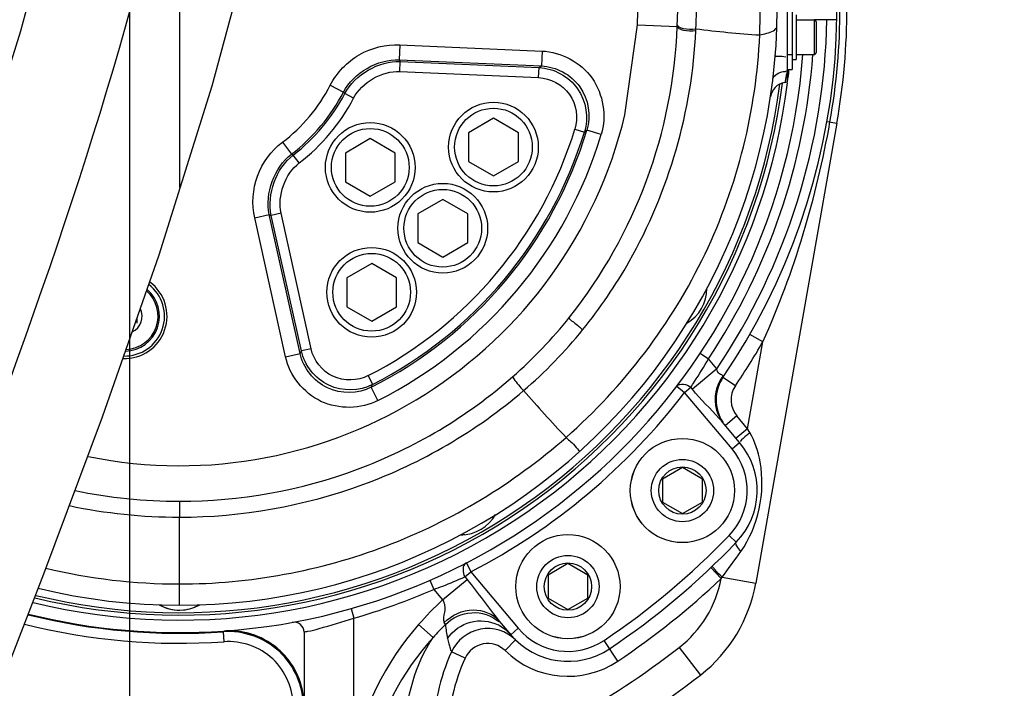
# Model space of a CAD drawing. Header units: millimetres. Extents: x 0 to 11890, y 0 to 8410.
# Tile 90 of 116: x 6771 to 6969, y 4780 to 4914. Entities that reach past the tile are written whole.
import ezdxf

# ---------------------------------------------------------------- set-up
doc = ezdxf.new("R2010")
doc.units = ezdxf.units.MM
doc.header["$LTSCALE"] = 653.95
doc.linetypes.add('CENTER', pattern=[0.6, 0.375, -0.075, 0.075, -0.075])
doc.layers.get('0').update_dxf_attribs({"linetype": 'CONTINUOUS'})
for name, color, linetype in [('08ALL_ASSEM_MEMBER', 7, 'CONTINUOUS'), ('204101000062_DXF_AXIS', 7, 'CONTINUOUS'), ('304102000091DXF_CONTINUOUS_LINE', 7, 'CONTINUOUS'), ('304103000034DXF_CONTINUOUS_LINE', 7, 'CONTINUOUS'), ('304103000201DXF_CONTINUOUS_LINE', 7, 'CONTINUOUS'), ('304105000344DXF_CONTINUOUS_LINE', 7, 'CONTINUOUS'), ('304106000060DXF_CONTINUOUS_LINE', 7, 'CONTINUOUS'), ('304301000100DXF_CONTINUOUS_LINE', 7, 'CONTINUOUS'), ('501023000020DXF_CONTINUOUS_LINE', 7, 'CONTINUOUS'), ('501023000035DXF_CONTINUOUS_LINE', 7, 'CONTINUOUS'), ('501023000153DXF_CONTINUOUS_LINE', 7, 'CONTINUOUS'), ('501024000011DXF_CONTINUOUS_LINE', 7, 'CONTINUOUS'), ('504001000007DXF_CONTINUOUS_LINE', 7, 'CONTINUOUS'), ('604006000005DXF_CONTINUOUS_LINE', 7, 'CONTINUOUS'), ('604007000001DXF_CONTINUOUS_LINE', 7, 'CONTINUOUS'), ('626001000001DXF_CONTINUOUS_LINE', 7, 'CONTINUOUS'), ('JISHUZIL_DXF_BALLOON', 7, 'CONTINUOUS'), ('JISHUZIL_DXF_DIMENSION', 7, 'CONTINUOUS'), ('线缆_DXF_CONTINUOUS_LINE', 7, 'CONTINUOUS')]:
    doc.layers.add(name, color=color, linetype=linetype)
doc.styles.get("Standard").update_dxf_attribs({"font": 'txt', "width": 0.7})
doc.dimstyles.new('DIMSTYLE_1', dxfattribs={"dimtxt": 80, "dimasz": 70, "dimexe": 1.5, "dimexo": 0, "dimgap": 2, "dimtad": 1, "dimdsep": 46, "dimtxsty": 'Standard', "dimblk": '_FILLED', "dimblk1": '_FILLED', "dimblk2": '_FILLED', "dimcen": 0.09, "dimclrt": 5, "dimazin": 2, "dimtp": 0.5, "dimtm": 0.5, "dimtfac": 1, "dimtofl": 0, "dimtmove": 0, "dimatfit": 3, "dimldrblk": '_FILLED', "dimfxl": 0, "dimtolj": 1, "dimarcsym": 0})
doc.dimstyles.new('DIMSTYLE_12', dxfattribs={"dimtxt": 80, "dimasz": 70, "dimexe": 1.5, "dimexo": 0, "dimgap": 2, "dimtad": 0, "dimtih": 1, "dimtoh": 1, "dimdec": 1, "dimdsep": 46, "dimtxsty": 'Standard', "dimblk": '_FILLED', "dimblk1": '_FILLED', "dimblk2": '_FILLED', "dimcen": 0.09, "dimclrt": 5, "dimazin": 2, "dimtp": 0.5, "dimtm": 0.5, "dimtfac": 1, "dimtdec": 0, "dimtofl": 0, "dimtmove": 0, "dimatfit": 3, "dimldrblk": '_FILLED', "dimfxl": 0, "dimtolj": 1, "dimarcsym": 0})
doc.dimstyles.new('DIMSTYLE_13', dxfattribs={"dimtxt": 80, "dimasz": 70, "dimexe": 1.5, "dimexo": 0, "dimgap": 2, "dimtad": 0, "dimtih": 1, "dimtoh": 1, "dimdec": 1, "dimdsep": 46, "dimtxsty": 'Standard', "dimblk": '_FILLED', "dimblk1": '_FILLED', "dimblk2": '_FILLED', "dimcen": 0.09, "dimclrt": 5, "dimazin": 2, "dimtp": 0.8, "dimtm": 0.8, "dimtfac": 1, "dimtdec": 0, "dimtofl": 0, "dimtmove": 0, "dimatfit": 3, "dimldrblk": '_FILLED', "dimfxl": 0, "dimtolj": 1, "dimarcsym": 0})
doc.dimstyles.new('DIMSTYLE_15', dxfattribs={"dimtxt": 80, "dimasz": 70, "dimexe": 1.5, "dimexo": 0, "dimgap": 2, "dimtad": 0, "dimtih": 1, "dimtoh": 1, "dimdsep": 46, "dimtxsty": 'Standard', "dimblk": '_FILLED', "dimblk1": '_FILLED', "dimblk2": '_FILLED', "dimcen": 0.09, "dimclrt": 5, "dimazin": 2, "dimtp": 0.8, "dimtm": 0.8, "dimtfac": 1, "dimtdec": 0, "dimtofl": 0, "dimtmove": 0, "dimatfit": 3, "dimldrblk": '_FILLED', "dimfxl": 0, "dimtolj": 1, "dimarcsym": 0})
doc.dimstyles.new('DIMSTYLE_17', dxfattribs={"dimtxt": 80, "dimasz": 70, "dimexe": 1.5, "dimexo": 0, "dimgap": 2, "dimtad": 0, "dimtih": 1, "dimtoh": 1, "dimdec": 1, "dimdsep": 46, "dimtxsty": 'Standard', "dimblk": '_FILLED', "dimblk1": '_FILLED', "dimblk2": '_FILLED', "dimcen": 0.09, "dimclrt": 5, "dimazin": 2, "dimtp": 2, "dimtm": 2, "dimtfac": 1, "dimtdec": 0, "dimtofl": 0, "dimtmove": 0, "dimatfit": 3, "dimldrblk": '_FILLED', "dimfxl": 0, "dimtolj": 1, "dimarcsym": 0})
doc.dimstyles.new('DIMSTYLE_3', dxfattribs={"dimtxt": 80, "dimasz": 70, "dimexe": 1.5, "dimexo": 0, "dimgap": 2, "dimtad": 1, "dimdec": 1, "dimdsep": 46, "dimtxsty": 'Standard', "dimblk": '_FILLED', "dimblk1": '_FILLED', "dimblk2": '_FILLED', "dimcen": 0.09, "dimclrt": 5, "dimazin": 2, "dimtp": 1.2, "dimtm": 1.2, "dimtfac": 1, "dimtdec": 1, "dimtofl": 0, "dimtmove": 0, "dimatfit": 3, "dimldrblk": '_FILLED', "dimfxl": 0, "dimtolj": 1, "dimarcsym": 0})
doc.dimstyles.new('DIMSTYLE_5', dxfattribs={"dimtxt": 80, "dimasz": 70, "dimexe": 1.5, "dimexo": 0, "dimgap": 2, "dimtad": 1, "dimdec": 1, "dimdsep": 46, "dimtxsty": 'Standard', "dimblk": '_FILLED', "dimblk1": '_FILLED', "dimblk2": '_FILLED', "dimcen": 0.09, "dimclrt": 5, "dimazin": 2, "dimtp": 2, "dimtm": 2, "dimtfac": 1, "dimtdec": 1, "dimtofl": 0, "dimtmove": 0, "dimatfit": 3, "dimldrblk": '_FILLED', "dimfxl": 0, "dimtolj": 1, "dimarcsym": 0})

# ---------------------------------------------------------------- blocks, each defined once
blk = doc.blocks.new('_FILLED')
at = {"color": 0, "linetype": 'ByBlock'}
blk.add_solid([(0, 0), (-1, 0.1429), (-1, -0.1429)], dxfattribs=at)
blk = doc.blocks.new('*D4')
at = {"layer": 'JISHUZIL_DXF_DIMENSION', "color": 2, "linetype": 'Continuous', "transparency": 16777216}
for p, q in [((6963.06, 6037.35), (5675.77, 6037.35)), ((5690.77, 6037.35), (5690.77, 5208.31)), ((5690.77, 4379.27), (5690.77, 5208.31)), ((6468.09, 4379.27), (5675.77, 4379.27))]:
    blk.add_line(p, q, dxfattribs=at)
at = {"layer": 'JISHUZIL_DXF_DIMENSION', "color": 2, "linetype": 'Continuous', "transparency": 16777216, "xscale": 70, "yscale": 70, "zscale": 70}
for p, rotation in [((5690.77, 6037.35), 90), ((5690.77, 4379.27), 270)]:
    blk.add_blockref('_FILLED', p, dxfattribs=dict(at, rotation=rotation))
blk = doc.blocks.new('*D7')
at = {"layer": 'JISHUZIL_DXF_DIMENSION', "color": 2, "linetype": 'Continuous', "transparency": 16777216}
for p, q in [((6653.95, 4565.27), (6653.95, 6419.47)), ((6802.95, 5850.2), (6802.95, 6419.47)), ((6653.95, 6404.47), (6400.76, 6404.47)), ((6400.76, 6404.47), (6728.45, 6404.47)), ((6902.95, 6404.47), (6728.45, 6404.47)), ((6802.95, 6404.47), (6902.95, 6404.47))]:
    blk.add_line(p, q, dxfattribs=at)
at = {"layer": 'JISHUZIL_DXF_DIMENSION', "color": 2, "linetype": 'Continuous', "transparency": 16777216, "xscale": 70, "yscale": 70, "zscale": 70}
blk.add_blockref('_FILLED', (6653.95, 6404.47), dxfattribs=at)
at = {"layer": 'JISHUZIL_DXF_DIMENSION', "color": 2, "linetype": 'Continuous', "transparency": 16777216, "xscale": 70, "yscale": 70, "zscale": 70, "rotation": 180}
blk.add_blockref('_FILLED', (6802.95, 6404.47), dxfattribs=at)
blk = doc.blocks.new('*D9')
at = {"layer": 'JISHUZIL_DXF_DIMENSION', "color": 2, "linetype": 'Continuous', "transparency": 16777216}
for p, q in [((6802.95, 6768.93), (9376.29, 6768.93)), ((9361.29, 6768.93), (9361.29, 4998.55)), ((9361.29, 3228.17), (9361.29, 4998.55)), ((7324.9, 3228.17), (9376.29, 3228.17))]:
    blk.add_line(p, q, dxfattribs=at)
at = {"layer": 'JISHUZIL_DXF_DIMENSION', "color": 2, "linetype": 'Continuous', "transparency": 16777216, "xscale": 70, "yscale": 70, "zscale": 70}
for p, rotation in [((9361.29, 6768.93), 90), ((9361.29, 3228.17), 270)]:
    blk.add_blockref('_FILLED', p, dxfattribs=dict(at, rotation=rotation))
blk = doc.blocks.new('*D22')
at = {"layer": 'JISHUZIL_DXF_BALLOON', "color": 2, "linetype": 'Continuous', "transparency": 16777216}
for p, q in [((6792.9, 5196.8), (6792.9, 4014.94)), ((6792.9, 4014.94), (6869.23, 3897.72)), ((6869.23, 3897.72), (6869.23, 3109.27))]:
    blk.add_line(p, q, dxfattribs=at)
blk = doc.blocks.new('*D24')
at = {"layer": 'JISHUZIL_DXF_BALLOON', "color": 2, "linetype": 'Continuous', "transparency": 16777216}
blk.add_line((6792.9, 5196.8), (8860.66, 5196.8), dxfattribs=at)
blk = doc.blocks.new('*D29')
at = {"layer": 'JISHUZIL_DXF_BALLOON', "color": 2, "linetype": 'Continuous', "transparency": 16777216}
blk.add_line((6802.95, 6768.93), (8860.66, 6768.93), dxfattribs=at)
blk = doc.blocks.new('*D36')
at = {"layer": 'JISHUZIL_DXF_BALLOON', "color": 2, "linetype": 'Continuous', "transparency": 16777216}
blk.add_line((6802.95, 4916.27), (8860.66, 4916.27), dxfattribs=at)

msp = doc.modelspace()

# ---------------------------------------------------------------- linework, layer by layer
at = {"color": 4, "linetype": 'Continuous'}
for radius, start, end in [(1852.669, 305, 180), (280.718, 295.30747, 92.05016)]:
    msp.add_arc((6802.947, 4916.266), radius, start, end, dxfattribs=at)
at = {"layer": '08ALL_ASSEM_MEMBER', "color": 40, "linetype": 'Continuous'}
msp.add_open_spline([(6734.015, 4751.065), (6785.112, 4878.808), (6805.746, 4939.063), (6820.544, 5059.585)], degree=3, dxfattribs=at)
at = {"layer": '204101000062_DXF_AXIS', "color": 7, "linetype": 'CENTER'}
msp.add_line((6802.947, 4916.266), (6802.947, 4880.105), dxfattribs=at)
at = {"layer": '304102000091DXF_CONTINUOUS_LINE', "color": 9, "linetype": 'Continuous'}
for p, q in [((6811.757, 4790.935), (6811.881, 4791.084)), ((6811.897, 4788.94), (6811.757, 4790.935))]:
    msp.add_line(p, q, dxfattribs=at)
for radius, start in [(125.64, 256.01926), (127.64, 255.89861)]:
    msp.add_arc((6802.947, 4916.266), radius, start, 274.02108, dxfattribs=at)
at = {"layer": '304102000091DXF_CONTINUOUS_LINE', "color": 7, "linetype": 'Continuous'}
for centre, radius, start, end in [((6802.947, 4916.266), 125.5, 256.02074, 274.08244), ((6812.947, 4776.063), 15.059, 80.75388, 94.05689), ((6812.942, 4776.095), 15.028, 69.41455, 80.71669), ((6812.941, 4776.109), 15.015, 60.65661, 69.39287), ((6812.941, 4776.107), 15.017, 53.74958, 60.65681), ((6812.921, 4776.095), 15.039, 40.37282, 53.71929), ((6812.93, 4776.112), 15.021, 33.03735, 40.34167), ((6812.94, 4776.119), 15.009, 25.50065, 33.03906), ((6812.916, 4776.114), 15.032, 13.36962, 25.47775)]:
    msp.add_arc(centre, radius, start, end, dxfattribs=at)
at = {"layer": '304102000091DXF_CONTINUOUS_LINE', "color": 9, "linetype": 'Continuous'}
for points in [[(6827.807, 4775.974), (6827.806, 4779.962), (6824.3, 4788.301), (6815.735, 4791.214), (6811.757, 4790.935)], [(6825.807, 4775.974), (6825.806, 4779.43), (6822.768, 4786.658), (6815.345, 4789.182), (6811.897, 4788.94)]]:
    msp.add_open_spline(points, degree=3, knots=[0, 0, 0, 0, 0.5, 1, 1, 1, 1], dxfattribs=at)
at = {"layer": '304103000034DXF_CONTINUOUS_LINE', "color": 7, "linetype": 'Continuous'}
for p, q in [((6934.923, 4913.766), (6930.422, 4913.766)), ((6934.911, 4892.997), (6918.636, 4800.698)), ((6915.4, 4828.92), (6911.982, 4832.994)), ((6914.727, 4808.887), (6914.728, 4808.888)), ((6867.146, 4793.085), (6869.438, 4790.353)), ((6827.947, 4790.857), (6827.947, 4776.124))]:
    msp.add_line(p, q, dxfattribs=at)
at = {"layer": '304103000034DXF_CONTINUOUS_LINE', "color": 9, "linetype": 'Continuous'}
for p, q in [((6932.941, 4893.344), (6934.911, 4892.997)), ((6920.067, 4849.126), (6917.465, 4850.618)), ((6916.993, 4831.69), (6920.067, 4849.126)), ((6907.479, 4846.816), (6909.145, 4845.71)), ((6910.819, 4843.715), (6909.145, 4845.709)), ((6910.819, 4843.715), (6905.916, 4839.601)), ((6912.056, 4841.974), (6912.043, 4842.253)), ((6914.535, 4840.286), (6912.056, 4841.974)), ((6902.76, 4840.19), (6904.351, 4838.977)), ((6904.351, 4838.977), (6905.577, 4840.006)), ((6913.868, 4827.635), (6904.351, 4838.977)), ((6905.916, 4839.601), (6905.577, 4840.006)), ((6914.838, 4834.258), (6912.54, 4832.329)), ((6916.993, 4831.69), (6914.838, 4834.258)), ((6916.993, 4831.69), (6914.695, 4829.761)), ((6917.45, 4830.893), (6916.993, 4831.69)), ((6913.868, 4827.635), (6915.4, 4828.92)), ((6913.285, 4810.273), (6914.727, 4808.887)), ((6860.227, 4801.953), (6861.452, 4802.981)), ((6860.535, 4804.758), (6861.452, 4802.981)), ((6861.452, 4802.981), (6870.97, 4791.639)), ((6911.693, 4801.644), (6909.629, 4803.82)), ((6853.189, 4801.262), (6853.99, 4799.429)), ((6855.766, 4797.312), (6860.669, 4801.426)), ((6860.227, 4801.953), (6860.669, 4801.426)), ((6911.693, 4801.644), (6911.881, 4801.889)), ((6911.881, 4801.889), (6918.636, 4800.698)), ((6853.99, 4799.429), (6855.766, 4797.312)), ((6837.398, 4795.587), (6837.947, 4793.664)), ((6837.947, 4765.289), (6837.946, 4793.663)), ((6853.878, 4789.808), (6850.952, 4792.379)), ((6870.97, 4791.639), (6869.438, 4790.353)), ((6868.326, 4787.143), (6870.426, 4789.285)), ((6890.955, 4785.046), (6888.17, 4789.198)), ((6903.244, 4787.777), (6907.552, 4782.259)), ((6860.274, 4785.646), (6857.544, 4786.889))]:
    msp.add_line(p, q, dxfattribs=at)
at = {"layer": '304103000034DXF_CONTINUOUS_LINE', "color": 7, "linetype": 'Continuous'}
for centre, radius, start, end in [((6802.947, 4916.266), 132, 325.74929, 25.25071), ((6802.947, 4916.266), 134, 350, 360), ((6802.947, 4916.266), 125.5, 274.06733, 355.65608), ((6802.947, 4916.266), 123, 352.99097, 354.14096), ((6802.947, 4916.266), 123, 256.17822, 352.91097), ((6918.668, 4837.472), 8, 145.74935, 213.84077), ((6903.91, 4819.279), 15, 316.15064, 40), ((6802.947, 4916.266), 155, 303.84936, 316.15124), ((6889.092, 4805.907), 30, 307.97537, 350), ((6825.947, 4790.857), 2, 0, 100.3926), ((6864.825, 4783.573), 8, 45.56032, 155.51395), ((6880.928, 4799.995), 15, 220, 303.84936), ((6893.947, 4770.31), 40, 155.51378, 179.99978), ((6802.947, 4916.266), 170, 288.18817, 307.97537)]:
    msp.add_arc(centre, radius, start, end, dxfattribs=at)
at = {"layer": '304103000034DXF_CONTINUOUS_LINE', "color": 9, "linetype": 'Continuous'}
for centre, radius, start, end in [((6802.947, 4916.266), 132.6, 350, 360), ((6802.947, 4916.266), 130, 326.07665, 358.89809), ((6802.947, 4916.266), 127.5, 326.40042, 355.73211), ((6802.947, 4916.266), 135, 325.74929, 330.17633), ((6918.862, 4837.16), 8.511, 143.24331, 144.85786), ((6802.947, 4916.266), 127.5, 297.314, 322.686), ((6918.668, 4837.472), 5, 145.74929, 220), ((6903.91, 4819.279), 13, 316.15064, 40), ((6802.947, 4916.266), 153, 303.84936, 316.15064), ((6775.736, 4905.514), 171.095, 322.72388, 324.85722), ((6802.947, 4916.266), 158, 303.84936, 313.49329), ((6889.092, 4805.907), 23, 307.97537, 349.3177), ((6802.947, 4916.266), 127.5, 285.93227, 293.59958), ((6899.819, 4749.51), 65.006, 132.66288, 138.74095), ((6903.444, 4745.077), 66.766, 134.89284, 137.9356), ((6779.757, 4752.667), 86.25, 27.41275, 27.74211), ((6863.512, 4785.406), 7.714, 61.44217, 63.85387), ((6880.928, 4799.995), 13, 220, 303.84936), ((6802.947, 4916.266), 163, 289.34692, 307.97537), ((6864.825, 4783.573), 5, 45.56043, 155.51407), ((6893.947, 4770.31), 37, 155.51407, 180), ((6880.928, 4799.995), 18, 225.56043, 303.84936)]:
    msp.add_arc(centre, radius, start, end, dxfattribs=at)
for points in [[(6920.067, 4849.126), (6926.361, 4863.153), (6930.862, 4878.099), (6933.532, 4893.24)], [(6911.372, 4842.696), (6911.053, 4842.914), (6910.824, 4843.328), (6910.819, 4843.715)], [(6902.76, 4840.19), (6903.33, 4840.938), (6904.906, 4840.666), (6905.576, 4840.006)], [(6911.902, 4842.059), (6911.452, 4841.418), (6911.085, 4840.709), (6910.829, 4839.969)], [(6911.312, 4833.743), (6909.501, 4835.684), (6907.625, 4837.569), (6905.916, 4839.601)], [(6910.829, 4839.969), (6910.059, 4837.742), (6910.468, 4834.8), (6911.983, 4832.995)], [(6860.535, 4804.758), (6859.699, 4804.327), (6859.693, 4802.727), (6860.227, 4801.953)], [(6860.669, 4801.426), (6862.932, 4798.73), (6864.883, 4795.782), (6867.146, 4793.085)], [(6850.952, 4792.379), (6844.341, 4784.854), (6839.318, 4775.211), (6837.947, 4765.289)], [(6856.322, 4792.376), (6856.414, 4791.448), (6856.582, 4790.528), (6856.778, 4789.616)], [(6867.2, 4792.182), (6868.046, 4791.721), (6868.819, 4791.091), (6869.438, 4790.353)], [(6853.878, 4789.809), (6847.648, 4782.875), (6842.774, 4774.029), (6841.327, 4764.821)]]:
    msp.add_open_spline(points, degree=3, dxfattribs=at)
for points, knots in [([(6905.577, 4840.006), (6905.831, 4840.379), (6907.08, 4842.243), (6908.255, 4844.155), (6909.145, 4845.709)], [0, 0, 0, 0, 0.2015117, 1, 1, 1, 1]), ([(6912.043, 4842.253), (6912.04, 4842.36), (6911.753, 4842.545), (6911.508, 4842.602), (6911.372, 4842.696)], [0, 0, 0, 0, 0.3957389, 1, 1, 1, 1]), ([(6911.982, 4832.994), (6911.876, 4833.12), (6911.655, 4833.372), (6911.428, 4833.618), (6911.312, 4833.743)], [0, 0, 0, 0, 0.4919321, 1, 1, 1, 1]), ([(6917.45, 4830.893), (6917.233, 4830.709), (6916.567, 4830.126), (6915.884, 4829.55), (6915.497, 4829.088)], [0, 0, 0, 0, 0.3205491, 1, 1, 1, 1]), ([(6915.644, 4807.029), (6919.173, 4812.041), (6921.109, 4821.19), (6918.485, 4829.088), (6917.45, 4830.893)], [0, 0, 0, 0, 0.7465944, 1, 1, 1, 1]), ([(6915.644, 4807.029), (6915.33, 4807.392), (6914.952, 4807.86), (6914.569, 4808.722), (6914.727, 4808.887)], [0, 0, 0, 0, 0.6775363, 1, 1, 1, 1]), ([(6911.881, 4801.889), (6911.4, 4802.393), (6910.596, 4803.069), (6910.24, 4803.765), (6909.817, 4803.999), (6909.871, 4804.05)], [0, 0, 0, 0, 0.7079483, 0.9240608, 1, 1, 1, 1]), ([(6853.99, 4799.429), (6854.591, 4799.645), (6856.692, 4800.428), (6858.764, 4801.293), (6860.226, 4801.953)], [0, 0, 0, 0, 0.2843835, 1, 1, 1, 1]), ([(6855.766, 4797.312), (6856.231, 4796.64), (6856.331, 4795.017), (6855.756, 4793.419), (6856.093, 4792.816)], [0, 0, 0, 0, 0.5419997, 1, 1, 1, 1]), ([(6856.092, 4792.816), (6857.611, 4794.281), (6861.605, 4796.232), (6865.924, 4794.54), (6867.145, 4793.085)], [0, 0, 0, 0, 0.5262179, 1, 1, 1, 1]), ([(6827.947, 4790.857), (6828.192, 4790.971), (6829.244, 4791.068), (6832.551, 4792.056), (6835.647, 4792.876), (6837.946, 4793.663)], [0, 0, 0, 0, 0.0780432, 0.2983357, 1, 1, 1, 1]), ([(6856.322, 4792.376), (6857.682, 4793.749), (6861.535, 4795.549), (6865.587, 4794.205), (6867.061, 4792.986)], [0, 0, 0, 0, 0.5025641, 1, 1, 1, 1]), ([(6856.778, 4789.616), (6857.839, 4791.159), (6861.158, 4793.558), (6865.245, 4793.149), (6866.912, 4792.331)], [0, 0, 0, 0, 0.5021178, 1, 1, 1, 1]), ([(6848.541, 4764.102), (6848.234, 4766.416), (6847.737, 4775.254), (6850.274, 4784.374), (6853.878, 4789.808)], [0, 0, 0, 0, 0.2635513, 1, 1, 1, 1]), ([(6856.778, 4789.616), (6856.856, 4789.254), (6856.986, 4788.612), (6857.327, 4787.728), (6857.314, 4787.268), (6857.61, 4786.916), (6857.544, 4786.889)], [0, 0, 0, 0, 0.3920212, 0.7126762, 0.9252191, 1, 1, 1, 1])]:
    msp.add_open_spline(points, degree=3, knots=knots, dxfattribs=at)
at = {"layer": '304103000201DXF_CONTINUOUS_LINE', "color": 7, "linetype": 'Continuous'}
for p in [(6924.947, 4914.766), (6924.44, 4901.176)]:
    msp.add_line(p, (6924.947, 4901.266), dxfattribs=at)
at = {"layer": '304103000201DXF_CONTINUOUS_LINE', "color": 9, "linetype": 'Continuous'}
for p, q in [((6892.37, 4894.645), (6894.879, 4912.731)), ((6894.879, 4912.731), (6902.873, 4912.424)), ((6847.2, 4908.727), (6847.069, 4905.731)), ((6847.2, 4908.727), (6875.734, 4907.481)), ((6875.734, 4907.481), (6875.603, 4904.486)), ((6847.069, 4905.731), (6875.603, 4904.486)), ((6847.193, 4903.37), (6847.28, 4905.367)), ((6847.28, 4905.367), (6875.13, 4904.151)), ((6875.043, 4902.154), (6875.13, 4904.151)), ((6847.193, 4903.37), (6875.043, 4902.154)), ((6833.227, 4900.629), (6835.891, 4899.253)), ((6835.891, 4899.253), (6836.127, 4898.937)), ((6837.899, 4898.012), (6836.127, 4898.937)), ((6882.335, 4891.813), (6884.245, 4891.224)), ((6887.607, 4890.752), (6884.736, 4891.617)), ((6823.604, 4889.161), (6825.422, 4886.777)), ((6825.422, 4886.777), (6825.774, 4886.599)), ((6826.993, 4885.015), (6825.774, 4886.599)), ((6818.056, 4873.994), (6820.983, 4874.643)), ((6827.165, 4846.759), (6820.983, 4874.643)), ((6823.33, 4874.931), (6821.379, 4874.498)), ((6827.412, 4847.283), (6821.379, 4874.498)), ((6829.364, 4847.716), (6823.33, 4874.931)), ((6824.238, 4846.11), (6818.056, 4873.994)), ((6824.238, 4846.11), (6827.165, 4846.759)), ((6829.364, 4847.716), (6827.412, 4847.283)), ((6840.814, 4842.33), (6841.725, 4840.551)), ((6842.774, 4837.322), (6841.423, 4839.999)), ((6802.947, 4817.112), (6802.947, 4813.932)), ((6802.948, 4796.266), (6802.947, 4813.932))]:
    msp.add_line(p, q, dxfattribs=at)
at = {"layer": '304103000201DXF_CONTINUOUS_LINE', "color": 7, "linetype": 'Continuous'}
for centre, radius, start, end in [((6623.08, 4923.181), 280, 357.79832, 18.92346), ((6802.947, 4916.266), 120, 256.34205, 4.9179), ((6802.947, 4916.266), 100, 321.5481, 357.79832), ((6925.048, 4897.73), 3.5, 100, 171.36783), ((6791.947, 4854.266), 8.5, 267.9479, 53.53565)]:
    msp.add_arc(centre, radius, start, end, dxfattribs=at)
at = {"layer": '304103000201DXF_CONTINUOUS_LINE', "color": 9, "linetype": 'Continuous'}
for centre, radius, start, end in [((6623.08, 4923.181), 272, 357.79832, 6.59805), ((6599.603, 4924.618), 307.272, 357.63365, 0.26762), ((6807.078, 4915.429), 112.446, 357.59019, 4.37005), ((6803.542, 4916.155), 103.158, 357.46599, 357.65327), ((6934.462, 5134.662), 224.465, 262.87323, 266.15867), ((6688.584, 4813.884), 183.176, 29.96171, 30.09352), ((6765.396, 5059.765), 190.413, 305.19017, 305.36469), ((6925.034, 4897.721), 5.693, 90.88106, 94.22758), ((6802.947, 4916.266), 34.079, 307.31272, 332.68728), ((6802.947, 4916.266), 37.077, 307.31272, 332.68728), ((6802.947, 4916.266), 37.433, 307.57635, 332.42365), ((6802.947, 4916.266), 39.431, 307.57635, 332.42365), ((6802.947, 4916.266), 92, 258.49553, 346.40785), ((6802.947, 4916.266), 83.069, 297.11987, 342.88013), ((6802.947, 4916.266), 85.423, 296.77083, 343.22917), ((6802.947, 4916.266), 85.067, 297.11987, 342.88013), ((6802.947, 4916.266), 88.421, 296.77083, 343.22917), ((6749.008, 5060.679), 216.804, 308.5924, 308.75868), ((6883.914, 5046.67), 183.176, 249.90648, 250.03829), ((6655.107, 4928.328), 190.413, 334.63531, 334.80983), ((6651.361, 4944.308), 216.804, 331.24132, 331.4076), ((7299.537, 5220.065), 572.49, 221.68714, 222.95634), ((6802.978, 4919.69), 102.578, 258.1939, 269.9825), ((6802.979, 4921.024), 107.092, 258.07696, 269.98287), ((6803.017, 4917.241), 116.709, 256.6919, 269.96532)]:
    msp.add_arc(centre, radius, start, end, dxfattribs=at)
for points, knots in [([(6902.873, 4912.424), (6902.866, 4912.251), (6903.348, 4911.878), (6903.787, 4911.758), (6904.098, 4911.689)], [0, 0, 0, 0, 0.3516374, 1, 1, 1, 1]), ([(6902.886, 4912.756), (6902.879, 4912.583), (6903.361, 4912.211), (6903.8, 4912.092), (6904.112, 4912.023)], [0, 0, 0, 0, 0.351523, 1, 1, 1, 1]), ([(6919.424, 4910.701), (6919.907, 4910.786), (6921.087, 4911.056), (6922.862, 4911.688), (6922.889, 4912.528)], [0, 0, 0, 0, 0.3687101, 1, 1, 1, 1]), ([(6880.547, 4829.947), (6892.126, 4840.106), (6911.195, 4865.119), (6918.768, 4895.625), (6919.424, 4910.701)], [0, 0, 0, 0, 0.5051392, 1, 1, 1, 1]), ([(6883.924, 4851.573), (6887.384, 4855.868), (6899.596, 4873.729), (6905.894, 4895.532), (6906.599, 4911.594)], [0, 0, 0, 0, 0.2554401, 1, 1, 1, 1]), ([(6833.227, 4900.629), (6834.514, 4903.121), (6838.604, 4907.457), (6844.399, 4908.848), (6847.2, 4908.727)], [0, 0, 0, 0, 0.5001151, 1, 1, 1, 1]), ([(6875.734, 4907.481), (6879.536, 4907.314), (6887.408, 4903.19), (6888.705, 4894.398), (6887.607, 4890.752)], [0, 0, 0, 0, 0.4999318, 1, 1, 1, 1]), ([(6922.553, 4906.549), (6922.541, 4906.406), (6923.691, 4906.589), (6924.107, 4906.35), (6924.675, 4906.309)], [0, 0, 0, 0, 0.2009878, 1, 1, 1, 1]), ([(6875.13, 4904.151), (6878.065, 4904.021), (6884.137, 4900.823), (6885.108, 4894.03), (6884.245, 4891.224)], [0, 0, 0, 0, 0.5001587, 1, 1, 1, 1]), ([(6875.603, 4904.486), (6878.529, 4904.359), (6884.588, 4901.188), (6885.582, 4894.422), (6884.736, 4891.617)], [0, 0, 0, 0, 0.4999318, 1, 1, 1, 1]), ([(6875.043, 4902.154), (6877.391, 4902.051), (6882.251, 4899.494), (6883.026, 4894.058), (6882.335, 4891.813)], [0, 0, 0, 0, 0.5001588, 1, 1, 1, 1]), ([(6922.08, 4901.867), (6922.163, 4902.554), (6923.316, 4903.245), (6924.287, 4903.374), (6924.615, 4903.399)], [0, 0, 0, 0, 0.6777945, 1, 1, 1, 1]), ([(6924.947, 4903.414), (6924.836, 4902.867), (6924.555, 4902.181), (6924.577, 4901.332), (6924.44, 4901.176)], [0, 0, 0, 0, 0.7296579, 1, 1, 1, 1]), ([(6818.056, 4873.994), (6817.449, 4876.733), (6817.814, 4882.682), (6821.375, 4887.461), (6823.604, 4889.161)], [0, 0, 0, 0, 0.5001289, 1, 1, 1, 1]), ([(6881.26, 4854.08), (6881.004, 4853.758), (6882.706, 4852.726), (6883.251, 4852.033), (6883.924, 4851.573)], [0, 0, 0, 0, 0.3353477, 1, 1, 1, 1]), ([(6841.423, 4839.999), (6838.809, 4838.679), (6831.973, 4838.482), (6827.797, 4843.899), (6827.165, 4846.759)], [0, 0, 0, 0, 0.4999255, 1, 1, 1, 1]), ([(6841.725, 4840.551), (6839.11, 4839.213), (6832.25, 4838.992), (6828.049, 4844.417), (6827.412, 4847.283)], [0, 0, 0, 0, 0.5001669, 1, 1, 1, 1]), ([(6840.814, 4842.33), (6838.722, 4841.259), (6833.232, 4841.079), (6829.872, 4845.422), (6829.364, 4847.716)], [0, 0, 0, 0, 0.500167, 1, 1, 1, 1]), ([(6842.774, 4837.322), (6839.375, 4835.608), (6830.492, 4835.357), (6825.062, 4842.393), (6824.238, 4846.11)], [0, 0, 0, 0, 0.4999255, 1, 1, 1, 1]), ([(6802.947, 4817.112), (6815.047, 4817.111), (6839.415, 4821.472), (6860.733, 4834.119), (6869.812, 4842.09)], [0, 0, 0, 0, 0.5003918, 1, 1, 1, 1]), ([(6869.812, 4842.09), (6869.852, 4841.94), (6870.57, 4840.965), (6871.302, 4840.066), (6872.008, 4839.323)], [0, 0, 0, 0, 0.1314146, 1, 1, 1, 1]), ([(6802.947, 4813.932), (6815.417, 4813.933), (6840.515, 4818.376), (6862.57, 4831.213), (6872.008, 4839.323)], [0, 0, 0, 0, 0.500519, 1, 1, 1, 1]), ([(6802.947, 4800.532), (6817.009, 4800.53), (6845.364, 4805.739), (6869.98, 4820.678), (6880.547, 4829.947)], [0, 0, 0, 0, 0.5001084, 1, 1, 1, 1]), ([(6880.547, 4829.947), (6881.216, 4829.257), (6882.045, 4828.836), (6883.22, 4827.068), (6883.486, 4827.309)], [0, 0, 0, 0, 0.7280186, 1, 1, 1, 1])]:
    msp.add_open_spline(points, degree=3, knots=knots, dxfattribs=at)
for points in [[(6904.098, 4911.689), (6904.912, 4911.508), (6905.773, 4911.475), (6906.599, 4911.594)], [(6904.112, 4912.023), (6904.927, 4911.842), (6905.788, 4911.811), (6906.613, 4911.931)], [(6835.891, 4899.253), (6837.866, 4903.08), (6842.767, 4905.92), (6847.069, 4905.731)], [(6836.127, 4898.937), (6838.114, 4902.74), (6842.993, 4905.553), (6847.28, 4905.367)], [(6837.899, 4898.012), (6839.555, 4901.181), (6843.62, 4903.525), (6847.193, 4903.37)], [(6820.983, 4874.643), (6820.05, 4878.847), (6821.996, 4884.166), (6825.422, 4886.777)], [(6821.379, 4874.498), (6820.451, 4878.688), (6822.373, 4883.981), (6825.774, 4886.599)], [(6823.33, 4874.931), (6822.557, 4878.422), (6824.159, 4882.833), (6826.993, 4885.015)], [(6869.812, 4842.09), (6873.964, 4845.735), (6877.823, 4849.752), (6881.26, 4854.08)], [(6872.008, 4839.323), (6876.329, 4843.036), (6880.35, 4847.137), (6883.924, 4851.573)]]:
    msp.add_open_spline(points, degree=3, dxfattribs=at)
at = {"layer": '304105000344DXF_CONTINUOUS_LINE', "color": 7, "linetype": 'Continuous'}
for p, q in [((6925.947, 4928.766), (6925.947, 4903.766)), ((6924.947, 4925.766), (6924.947, 4906.766)), ((6924.947, 4903.766), (6925.947, 4903.766))]:
    msp.add_line(p, q, dxfattribs=at)
at = {"layer": '304105000344DXF_CONTINUOUS_LINE', "color": 9, "linetype": 'Continuous'}
msp.add_line((6924.947, 4906.766), (6925.947, 4906.766), dxfattribs=at)
at = {"layer": '304106000060DXF_CONTINUOUS_LINE', "color": 7, "linetype": 'Continuous'}
for centre, radius, start, end in [((6802.947, 4916.266), 125.5, 256.02077, 274.08144), ((6812.947, 4776.122), 15, 0, 94.08144)]:
    msp.add_arc(centre, radius, start, end, dxfattribs=at)
at = {"layer": '304301000100DXF_CONTINUOUS_LINE', "color": 7, "linetype": 'Continuous'}
for radius, start, end in [(122, 256.22587, 352.8119), (121.5, 256.25892, 352.69728)]:
    msp.add_arc((6802.947, 4916.266), radius, start, end, dxfattribs=at)
at = {"layer": '501023000020DXF_CONTINUOUS_LINE', "color": 7, "linetype": 'Continuous'}
for p, q in [((6926.747, 4913.766), (6930.347, 4913.766)), ((6930.747, 4913.366), (6930.747, 4907.166)), ((6926.747, 4906.766), (6930.347, 4906.766))]:
    msp.add_line(p, q, dxfattribs=at)
at = {"layer": '501023000020DXF_CONTINUOUS_LINE', "color": 9, "linetype": 'Continuous'}
msp.add_line((6930.347, 4913.766), (6930.347, 4906.766), dxfattribs=at)
at = {"layer": '501023000020DXF_CONTINUOUS_LINE', "color": 7, "linetype": 'Continuous'}
for centre, start, end in [((6930.347, 4913.366), 0, 90), ((6930.347, 4907.166), 270, 360)]:
    msp.add_arc(centre, 0.4, start, end, dxfattribs=at)
at = {"layer": '501023000035DXF_CONTINUOUS_LINE', "color": 7, "linetype": 'Continuous'}
for p, q in [((6865.981, 4893.974), (6860.981, 4891.088)), ((6870.981, 4891.088), (6865.981, 4893.974)), ((6860.981, 4891.088), (6860.981, 4885.314)), ((6870.981, 4885.314), (6870.981, 4891.088)), ((6841.249, 4889.9), (6836.249, 4887.013)), ((6846.249, 4887.013), (6841.249, 4889.9)), ((6836.249, 4887.013), (6836.249, 4881.24)), ((6846.249, 4881.24), (6846.249, 4887.013)), ((6860.981, 4885.314), (6865.981, 4882.427)), ((6865.981, 4882.427), (6870.981, 4885.314)), ((6836.249, 4881.24), (6841.249, 4878.353)), ((6841.249, 4878.353), (6846.249, 4881.24)), ((6855.804, 4877.687), (6850.804, 4874.8)), ((6860.804, 4874.8), (6855.804, 4877.687)), ((6850.804, 4874.8), (6850.804, 4869.027)), ((6860.804, 4869.027), (6860.804, 4874.8)), ((6850.804, 4869.027), (6855.804, 4866.14)), ((6855.804, 4866.14), (6860.804, 4869.027)), ((6841.531, 4864.836), (6836.531, 4861.949)), ((6846.531, 4861.949), (6841.531, 4864.836)), ((6836.531, 4861.949), (6836.531, 4856.175)), ((6846.531, 4856.175), (6846.531, 4861.949)), ((6836.531, 4856.175), (6841.531, 4853.289)), ((6841.531, 4853.289), (6846.531, 4856.175))]:
    msp.add_line(p, q, dxfattribs=at)
for centre in [(6865.981, 4888.201), (6841.249, 4884.126), (6855.804, 4871.913), (6841.531, 4859.062)]:
    msp.add_circle(centre, 9, dxfattribs=at)
at = {"layer": '501023000035DXF_CONTINUOUS_LINE', "color": 9, "linetype": 'Continuous'}
for centre in [(6865.981, 4888.201), (6841.249, 4884.126), (6855.804, 4871.913), (6841.531, 4859.062)]:
    msp.add_circle(centre, 7.8, dxfattribs=at)
at = {"layer": '501023000153DXF_CONTINUOUS_LINE', "color": 7, "linetype": 'Continuous'}
for centre, start, end in [((6900.808, 4859.766), 300.02474, 0.42148), ((6859.447, 4818.405), 270, 330.51748), ((6802.947, 4803.266), 239.65253, 300.38877)]:
    msp.add_arc(centre, 8, start, end, dxfattribs=at)
at = {"layer": '501024000011DXF_CONTINUOUS_LINE', "color": 7, "linetype": 'Continuous'}
for p, q in [((6903.91, 4823.897), (6899.91, 4821.588)), ((6907.91, 4821.588), (6903.91, 4823.897)), ((6899.91, 4821.588), (6899.91, 4816.969)), ((6907.91, 4816.969), (6907.91, 4821.588)), ((6899.91, 4816.969), (6903.91, 4814.66)), ((6903.91, 4814.66), (6907.91, 4816.969)), ((6880.928, 4804.614), (6876.928, 4802.304)), ((6884.928, 4802.304), (6880.928, 4804.614)), ((6876.928, 4802.304), (6876.928, 4797.686)), ((6884.928, 4797.686), (6884.928, 4802.304)), ((6876.928, 4797.686), (6880.928, 4795.376)), ((6880.928, 4795.376), (6884.928, 4797.686))]:
    msp.add_line(p, q, dxfattribs=at)
for centre, radius in [((6903.91, 4819.279), 10.46), ((6903.91, 4819.279), 6.25), ((6903.91, 4819.279), 4.75), ((6880.928, 4799.995), 10.46), ((6880.928, 4799.995), 6.25), ((6880.928, 4799.995), 4.75)]:
    msp.add_circle(centre, radius, dxfattribs=at)
at = {"layer": '501024000011DXF_CONTINUOUS_LINE', "color": 9, "linetype": 'Continuous'}
for centre in [(6903.91, 4819.279), (6880.928, 4799.995)]:
    msp.add_circle(centre, 10.456, dxfattribs=at)
at = {"layer": '504001000007DXF_CONTINUOUS_LINE', "color": 7, "linetype": 'Continuous'}
for p in [(6926.747, 4914.766), (6925.947, 4905.766)]:
    msp.add_line(p, (6926.747, 4905.766), dxfattribs=at)
at = {"layer": '604006000005DXF_CONTINUOUS_LINE', "color": 7, "linetype": 'Continuous'}
for centre, start, end in [((6859.447, 4818.405), 270, 275.7059), ((6802.947, 4803.266), 239.57764, 270.32778), ((6802.947, 4803.266), 275.7059, 300.46662)]:
    msp.add_arc(centre, 8, start, end, dxfattribs=at)
at = {"layer": '604007000001DXF_CONTINUOUS_LINE', "color": 7, "linetype": 'Continuous'}
msp.add_arc((6791.947, 4854.266), 8, 268.80193, 52.65711, dxfattribs=at)
at = {"layer": '626001000001DXF_CONTINUOUS_LINE', "color": 7, "linetype": 'Continuous'}
msp.add_line((6794.447, 4852.897), (6794.447, 4853.904), dxfattribs=at)
for radius, start, end in [(7, 271.52433, 49.97409), (3.5, 295.98488, 25.50455)]:
    msp.add_arc((6791.947, 4854.266), radius, start, end, dxfattribs=at)
at = {"layer": '626001000001DXF_CONTINUOUS_LINE', "color": 9, "linetype": 'Continuous'}
msp.add_arc((6791.947, 4854.266), 6.7, 272.51241, 49.00823, dxfattribs=at)
at = {"layer": '线缆_DXF_CONTINUOUS_LINE', "color": 7, "linetype": 'Continuous'}
for points in [[(6796.184, 5028.93), (6795.436, 5023.438), (6788.591, 4983.635), (6780.437, 4946.328), (6771.054, 4911.453), (6760.704, 4878.573), (6749.646, 4846.951), (6738.177, 4816.29), (6726.421, 4786.112), (6715.445, 4758.493)], [(6752.585, 4743.638), (6763.762, 4771.755), (6775.744, 4802.586), (6787.509, 4834.06), (6798.875, 4866.57), (6809.517, 4900.463), (6819.202, 4936.449), (6827.666, 4975.018), (6834.814, 5016.378), (6835.867, 5024.07)]]:
    msp.add_lwpolyline(points, dxfattribs=at)

# ---------------------------------------------------------------- dimensions: what is measured, and where the dimension line sits
at = {"layer": 'JISHUZIL_DXF_BALLOON', "color": 2, "linetype": 'Continuous'}
for feature_location, offset, dtype, origin, dimstyle, picture, middle in [((6802.947, 6768.935), (2057.711, 0), 0, (6802.947, 4379.266), 'DIMSTYLE_17', '*D29', (8900.658, 6788.935)), ((6792.905, 5196.804), (2067.753, 0), 0, (6792.905, 4379.266), 'DIMSTYLE_13', '*D24', (8900.658, 5216.804)), ((6792.905, 5196.804), (76.324, -2087.53), 1, (6653.947, 5196.804), 'DIMSTYLE_12', '*D22', (6849.229, 2901.273)), ((6802.947, 4916.266), (2057.711, 0), 0, (6802.947, 4379.266), 'DIMSTYLE_15', '*D36', (8900.658, 4936.266))]:
    dim = msp.add_ordinate_dim(feature_location=feature_location, offset=offset, dtype=dtype, origin=origin, dimstyle=dimstyle, dxfattribs=at)
    dim.commit()
    dim.dimension.update_dxf_attribs({"geometry": picture, "text_midpoint": middle})
at = {"layer": 'JISHUZIL_DXF_DIMENSION', "color": 2, "linetype": 'Continuous'}
for base, p1, p2, angle, dimstyle, picture, middle in [((9361.286, 3228.168), (6802.947, 6768.935), (7324.902, 3228.168), 270, 'DIMSTYLE_5', '*D9', (9361.286, 4830.552)), ((6653.947, 6404.467), (6802.947, 5850.195), (6653.947, 4565.266), 180, 'DIMSTYLE_1', '*D7', (6400.761, 6404.467)), ((5690.767, 6037.35), (6468.089, 4379.266), (6963.064, 6037.35), 90, 'DIMSTYLE_3', '*D4', (5690.767, 5040.308))]:
    dim = msp.add_linear_dim(base=base, p1=p1, p2=p2, angle=angle, dimstyle=dimstyle, dxfattribs=at)
    dim.commit()
    dim.dimension.update_dxf_attribs({"geometry": picture, "text_midpoint": middle, "dimtype": 160})

doc.saveas('drawing.dxf')
